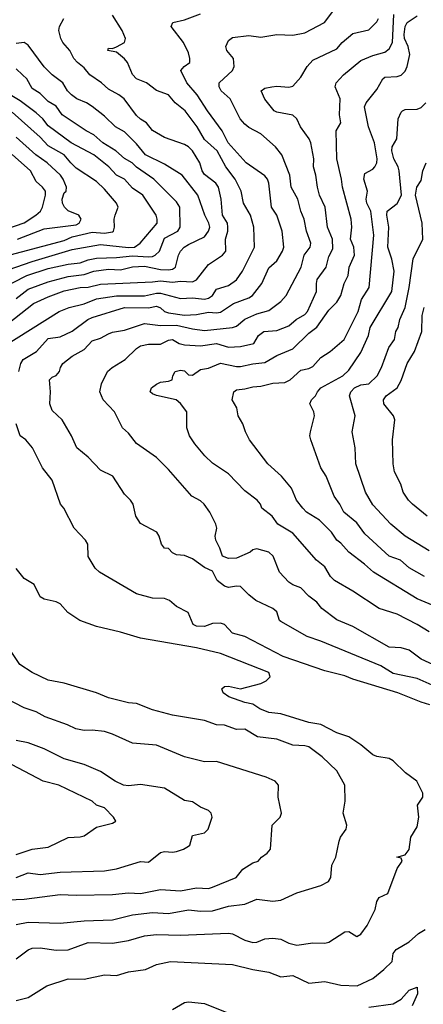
# Model space of a CAD drawing. Header units: metres. Extents: x -46681 to -43747, y -240911 to -237677.
# Tile 147 of 256: x -46425 to -46375, y -239895 to -239773. Entities that reach past the tile are written whole.
import ezdxf

# ---------------------------------------------------------------- set-up
doc = ezdxf.new("R2010")
doc.units = ezdxf.units.M
doc.layers.add('CONTOUR_INDEX', color=1, linetype='Continuous')
doc.layers.add('CONTOUR_INTER', color=3, linetype='Continuous')

msp = doc.modelspace()

# ---------------------------------------------------------------- linework, layer by layer
at = {"layer": 'CONTOUR_INDEX'}
for points, elevation in [([(-46426.6, -239810.52), (-46423.44, -239808.02), (-46421.6, -239807.19), (-46419.6, -239806.46), (-46417.6, -239806.04), (-46416.6, -239805.98), (-46415.1, -239805.62), (-46408.6, -239805.35), (-46407.6, -239805.2), (-46406.1, -239805.37), (-46405.1, -239805.23), (-46403.6, -239805.35), (-46403.1, -239805.09), (-46401.6, -239803.15), (-46399.86, -239802.02), (-46399.47, -239801.52), (-46399.51, -239800.02), (-46399.2, -239799.02), (-46399.18, -239798.52), (-46399.25, -239798.02), (-46399.85, -239797.02), (-46400.02, -239795.02), (-46400.36, -239793.52), (-46400.68, -239793.02), (-46402.1, -239791.95), (-46402.4, -239791.52), (-46402.7, -239790.52), (-46403.61, -239789.02), (-46404.1, -239788.51), (-46404.6, -239788.21), (-46407.1, -239787.34), (-46408.6, -239786.49), (-46409.34, -239785.52), (-46410.1, -239785.07), (-46410.6, -239784.6), (-46412.15, -239782.52), (-46412.78, -239782.02), (-46414.1, -239781.32), (-46414.94, -239780.52), (-46416.4, -239779.52), (-46417.1, -239778.68), (-46417.97, -239778.02), (-46418.4, -239777.52), (-46418.91, -239776.52), (-46419.76, -239775.52), (-46420.04, -239775.02), (-46420.27, -239774.02), (-46420.2, -239773.52), (-46419.65, -239772.52)], 125), ([(-46374.1, -239848.92), (-46375.6, -239848.01), (-46378.1, -239846.75), (-46380.31, -239846.02), (-46383.6, -239843.86), (-46385.89, -239842.52), (-46386.41, -239842.02), (-46387.1, -239840.84), (-46388.14, -239840.02), (-46391.1, -239836.66), (-46392.95, -239835.52), (-46393.66, -239834.52), (-46394.96, -239833.52), (-46395.13, -239833.02), (-46395.56, -239832.52), (-46397.1, -239831.38), (-46399.1, -239829.26), (-46401.1, -239827.92), (-46402.06, -239827.02), (-46403.32, -239825.52), (-46403.99, -239824.52), (-46404.31, -239823.52), (-46404.31, -239821.52), (-46405.1, -239820.49), (-46405.63, -239820.02), (-46408.1, -239819.48), (-46408.6, -239819.28), (-46408.88, -239819.02), (-46408.73, -239818.52), (-46408.1, -239818.06), (-46407.6, -239817.81), (-46406.6, -239817.71), (-46406.15, -239817.52), (-46406.05, -239817.02), (-46405.76, -239816.52), (-46405.6, -239816.47), (-46405.1, -239816.34), (-46404.6, -239816.43), (-46404.1, -239816.91), (-46403.6, -239816.95), (-46402.6, -239816.25), (-46401.6, -239816.07), (-46400.1, -239815.47), (-46398.1, -239815.89), (-46397.6, -239815.89), (-46396.1, -239815.53), (-46394.6, -239815.39), (-46393.1, -239814.51), (-46391.1, -239813.68), (-46389.1, -239811.71), (-46388.1, -239810.97), (-46386.6, -239808.87), (-46385.6, -239807.85), (-46385.09, -239807.02), (-46384.7, -239805.52), (-46384.19, -239804.52), (-46384.06, -239803.52), (-46383.39, -239802.02), (-46383.49, -239801.02), (-46383.91, -239800.02), (-46383.73, -239798.52), (-46383.8, -239797.52), (-46384.92, -239793.52), (-46385.01, -239792.52), (-46385.62, -239790.02), (-46385.7, -239786.52), (-46385.11, -239785.52), (-46385.27, -239784.52), (-46385.21, -239782.52), (-46385.81, -239781.02), (-46385.7, -239780.52), (-46384.78, -239779.52), (-46382.6, -239777.75), (-46381.1, -239777.12), (-46379.6, -239776.72), (-46379.1, -239776.3), (-46378.65, -239775.52), (-46378.51, -239772.02)], 130), ([(-46425.44, -239800.02), (-46422.1, -239798.74), (-46418.1, -239798.22), (-46417.74, -239798.02), (-46417.51, -239797.52), (-46417.79, -239797.02), (-46419.1, -239796.47), (-46419.58, -239796.02), (-46419.82, -239795.52), (-46419.88, -239795.02), (-46419.6, -239794.23), (-46419.35, -239794.02), (-46419.33, -239793.52), (-46419.72, -239792.52), (-46420.09, -239792.02), (-46421.75, -239790.52), (-46423.16, -239789.52), (-46425.6, -239787.29)], 120), ([(-46425.6, -239885.39), (-46424.1, -239885.09), (-46420.1, -239885.24), (-46417.1, -239884.95), (-46413.6, -239884.81), (-46411.1, -239884.18), (-46408.6, -239883.9), (-46406.6, -239884.02), (-46404.1, -239883.58), (-46402.6, -239883.75), (-46401.1, -239883.69), (-46399.1, -239883.11), (-46397.1, -239882.86), (-46395.6, -239882.26), (-46393.6, -239882.47), (-46392.6, -239882.35), (-46390.6, -239881.45), (-46387.6, -239880.53), (-46386.63, -239880.02), (-46386.35, -239879.52), (-46386.22, -239878.02), (-46385.75, -239877.02), (-46385.31, -239875.02), (-46385.13, -239874.52), (-46384.45, -239873.52), (-46384.36, -239873.02), (-46384.83, -239871.52), (-46384.57, -239870.02), (-46384.6, -239868.02), (-46385.6, -239866.25), (-46387.45, -239864.52), (-46389.1, -239863.27), (-46389.6, -239863.13), (-46391.1, -239863.05), (-46393.1, -239862.3), (-46395.49, -239862.02), (-46397.1, -239861.04), (-46398.1, -239861.11), (-46399.6, -239860.56), (-46400.6, -239860.52), (-46402.1, -239859.98), (-46406.1, -239859.33), (-46408.6, -239858.65), (-46410.6, -239857.87), (-46411.6, -239857.8), (-46414.1, -239857.16), (-46415.6, -239856.55), (-46419.6, -239855.32), (-46421.6, -239854.94), (-46423.6, -239853.98), (-46425.15, -239853.02), (-46426.14, -239851.52)], 125)]:
    msp.add_lwpolyline(points, dxfattribs=dict(at, elevation=elevation))
at = {"layer": 'CONTOUR_INTER'}
for points, elevation in [([(-46427.4, -239813.52), (-46420.22, -239809.02), (-46418.98, -239808.52), (-46417.1, -239808.08), (-46415.6, -239807.43), (-46413.1, -239807.06), (-46409.6, -239807.08), (-46408.1, -239806.73), (-46407.6, -239806.75), (-46405.1, -239807.42), (-46403.6, -239807.31), (-46402.1, -239807.48), (-46401.6, -239807.38), (-46401.13, -239807.02), (-46400.6, -239806.24), (-46399.1, -239805.77), (-46398.1, -239805.07), (-46397.36, -239804.02), (-46395.87, -239801.02), (-46395.95, -239798.52), (-46396.36, -239797.02), (-46397.24, -239795.52), (-46397.54, -239794.02), (-46398.28, -239792.52), (-46399.43, -239791.02), (-46400.55, -239789.02), (-46402.1, -239787.6), (-46403.01, -239786.02), (-46404.52, -239784.02), (-46405.75, -239783.02), (-46406.6, -239782.04), (-46408.1, -239781.48), (-46409.36, -239780.52), (-46410.6, -239780.05), (-46411.1, -239779.5), (-46411.73, -239778.02), (-46412.1, -239777.55), (-46413.1, -239776.71), (-46414.15, -239776.52), (-46414.1, -239776.23), (-46413.6, -239776.24), (-46413.1, -239776.07), (-46412.1, -239775.52), (-46411.97, -239775.02), (-46412.38, -239774.02), (-46413.6, -239772.12)], 126), ([(-46425.28, -239816.52), (-46425.01, -239815.52), (-46424.74, -239815.02), (-46423.08, -239814.02), (-46421.6, -239812.38), (-46420.1, -239812.18), (-46418.6, -239811.46), (-46416.68, -239810.02), (-46416.1, -239809.76), (-46412.1, -239808.54), (-46409.1, -239808.55), (-46408.1, -239808.38), (-46407.6, -239808.57), (-46407.1, -239809.04), (-46406.6, -239809.21), (-46404.6, -239809.49), (-46403.1, -239809.4), (-46401.6, -239809.12), (-46400.6, -239809.19), (-46400.1, -239809.11), (-46398.48, -239808.02), (-46396.6, -239807.31), (-46396.14, -239807.02), (-46394.98, -239805.52), (-46394.1, -239803.58), (-46393.1, -239802.72), (-46392.39, -239801.52), (-46392.23, -239801.02), (-46392.43, -239799.02), (-46393.1, -239797.02), (-46393.75, -239796.02), (-46394.09, -239793.02), (-46394.25, -239792.52), (-46394.6, -239792.14), (-46396.93, -239790.52), (-46399.15, -239788.02), (-46399.92, -239786.52), (-46401.75, -239784.02), (-46403.01, -239782.02), (-46404.33, -239780.52), (-46405.06, -239779.02), (-46404.65, -239778.52), (-46403.96, -239778.02), (-46403.93, -239777.52), (-46404.1, -239776.8), (-46404.74, -239775.52), (-46406.25, -239773.52), (-46406.06, -239773.02), (-46404.6, -239772.69), (-46402.6, -239771.95)], 127), ([(-46372.6, -239856.06), (-46375.6, -239854.74), (-46378.6, -239854.12), (-46380.1, -239853.19), (-46387.6, -239850.09), (-46389.29, -239849.52), (-46392.6, -239847.64), (-46392.74, -239847.52), (-46393.1, -239846.44), (-46393.6, -239846.01), (-46395.7, -239845.02), (-46396.6, -239844.34), (-46397.6, -239843.3), (-46398.1, -239843.23), (-46399.1, -239843.42), (-46399.6, -239843.26), (-46400.52, -239842.52), (-46401.1, -239841.39), (-46402.1, -239840.9), (-46403.6, -239839.85), (-46404.6, -239839.41), (-46405.6, -239839.33), (-46406.1, -239839.1), (-46406.6, -239838.57), (-46407.1, -239838.52), (-46407.49, -239838.02), (-46407.78, -239837.02), (-46408.07, -239836.52), (-46410.1, -239835.42), (-46410.66, -239834.52), (-46411.02, -239833.02), (-46411.33, -239832.52), (-46412.1, -239831.77), (-46413.55, -239829.52), (-46415.1, -239828.79), (-46416.6, -239827.18), (-46418.03, -239826.02), (-46418.7, -239824.52), (-46419.88, -239822.52), (-46421.1, -239821.37), (-46421.42, -239820.52), (-46421.31, -239819.02), (-46421.44, -239817.52), (-46421.1, -239817.21), (-46420.6, -239817.01), (-46420.18, -239816.52), (-46420.08, -239816.02), (-46419.79, -239815.52), (-46418.6, -239814.59), (-46417.1, -239813.77), (-46416.1, -239812.7), (-46415.1, -239812.35), (-46414.1, -239811.81), (-46413.6, -239811.6), (-46412.1, -239811.36), (-46409.6, -239810.52), (-46407.6, -239810.79), (-46405.6, -239810.71), (-46403.6, -239811.18), (-46402.1, -239811.38), (-46398.6, -239811.03), (-46398.1, -239810.86), (-46397.1, -239809.96), (-46395.6, -239809.32), (-46394.1, -239808.92), (-46392.6, -239807.78), (-46391.94, -239807.02), (-46390.05, -239803.52), (-46389.68, -239802.02), (-46388.93, -239801.02), (-46388.85, -239800.52), (-46389.37, -239799.02), (-46389.67, -239797.52), (-46390.09, -239796.52), (-46390.45, -239795.02), (-46391.29, -239793.52), (-46391.47, -239792.02), (-46392.47, -239789.52), (-46393.27, -239788.52), (-46395.1, -239786.9), (-46396.6, -239786.12), (-46397.1, -239785.68), (-46397.65, -239785.02), (-46398.92, -239782.52), (-46400.05, -239781.52), (-46400.3, -239781.02), (-46400.27, -239780.52), (-46398.61, -239779.02), (-46398.43, -239778.52), (-46398.48, -239777.52), (-46399.32, -239776.52), (-46399.46, -239776.02), (-46399.1, -239775.27), (-46398.6, -239774.88), (-46396.6, -239774.64), (-46395.1, -239774.84), (-46393.1, -239774.51), (-46391.1, -239774.61), (-46389.6, -239774.3), (-46387.15, -239773.02), (-46386.1, -239771.66)], 128), ([(-46372.1, -239853.72), (-46375.1, -239852.33), (-46376.6, -239851.21), (-46377.6, -239850.91), (-46379.1, -239850.86), (-46383.6, -239848.26), (-46385.6, -239847.42), (-46387.49, -239846.02), (-46388.1, -239845.22), (-46389.1, -239844.51), (-46390.1, -239843.45), (-46391.1, -239843.07), (-46391.6, -239842.73), (-46392.75, -239841.52), (-46393.55, -239839.52), (-46394.1, -239839.02), (-46395.6, -239838.58), (-46396.1, -239838.7), (-46396.4, -239839.02), (-46398.1, -239839.77), (-46399.1, -239839.78), (-46399.85, -239839.52), (-46400.18, -239838.52), (-46400.71, -239837.52), (-46400.79, -239837.02), (-46400.58, -239836.02), (-46400.69, -239835.52), (-46401.43, -239834.02), (-46402.14, -239833.02), (-46402.6, -239832.6), (-46403.7, -239832.02), (-46406.6, -239828.72), (-46408.1, -239827.23), (-46410.6, -239825.46), (-46411.6, -239824.18), (-46412.35, -239823.52), (-46413.34, -239821.52), (-46414.76, -239820.02), (-46415.16, -239819.02), (-46414.96, -239818.02), (-46414.22, -239816.52), (-46413.64, -239816.02), (-46412.01, -239815.02), (-46410.6, -239813.63), (-46410.1, -239813.32), (-46409.1, -239813.08), (-46407.6, -239813.09), (-46406.6, -239812.6), (-46406.1, -239812.5), (-46405.26, -239813.02), (-46404.6, -239813.19), (-46402.6, -239813.31), (-46400.6, -239813.03), (-46399.1, -239813.45), (-46397.6, -239813.4), (-46395.94, -239813.02), (-46395.36, -239812.02), (-46394.72, -239811.52), (-46393.1, -239811.41), (-46391.6, -239810.81), (-46390.66, -239810.02), (-46389.6, -239809.39), (-46389.26, -239809.02), (-46388.15, -239806.52), (-46388.16, -239805.52), (-46388.04, -239805.02), (-46386.93, -239803.52), (-46386.6, -239802.17), (-46386.1, -239801.22), (-46386.14, -239800.02), (-46386.76, -239798.52), (-46387.08, -239796.02), (-46387.76, -239794.52), (-46388.03, -239793.52), (-46388.22, -239792.02), (-46388.5, -239791.02), (-46388.48, -239790.02), (-46388.86, -239788.02), (-46389.07, -239787.52), (-46390.12, -239786.02), (-46390.6, -239785.02), (-46391.1, -239784.57), (-46393.1, -239784.21), (-46393.42, -239784.02), (-46394.6, -239782.59), (-46395.03, -239781.52), (-46394.6, -239781.19), (-46393.7, -239781.02), (-46393.1, -239780.95), (-46391.6, -239781.07), (-46391.1, -239780.96), (-46390.1, -239779.82), (-46389.31, -239778.52), (-46388.6, -239777.72), (-46385.6, -239776.31), (-46384.96, -239775.52), (-46383.6, -239774.41), (-46381.6, -239773.95), (-46380.6, -239772.94), (-46380.4, -239772.52)], 129), ([(-46373.1, -239845.88), (-46375.6, -239844.83), (-46381.03, -239841.52), (-46382.14, -239840.52), (-46384.13, -239839.02), (-46385.1, -239837.9), (-46385.6, -239837.51), (-46386.28, -239836.52), (-46387.78, -239835.02), (-46389.38, -239834.02), (-46389.83, -239833.52), (-46390.62, -239832.52), (-46391.28, -239831.02), (-46392.51, -239829.52), (-46394.23, -239828.02), (-46396.48, -239825.02), (-46397.01, -239824.02), (-46397.31, -239823.02), (-46397.91, -239822.02), (-46398.09, -239821.02), (-46398.68, -239820.02), (-46398.47, -239819.02), (-46398.1, -239818.79), (-46397.1, -239818.68), (-46396.1, -239818.4), (-46395.1, -239818.34), (-46393.6, -239817.97), (-46392.1, -239817.88), (-46391.43, -239817.52), (-46390.1, -239816.33), (-46389.1, -239816.13), (-46388.6, -239815.87), (-46387.6, -239814.76), (-46386.45, -239814.02), (-46384.68, -239812.52), (-46382.93, -239809.02), (-46382.52, -239807.52), (-46381.59, -239806.02), (-46380.98, -239799.52), (-46381.37, -239796.52), (-46381.87, -239795.52), (-46381.96, -239795.02), (-46381.8, -239794.02), (-46382.24, -239792.52), (-46382.1, -239791.82), (-46381.1, -239791.31), (-46380.85, -239791.02), (-46380.62, -239790.52), (-46380.56, -239790.02), (-46380.9, -239788.02), (-46381.66, -239786.02), (-46382.17, -239783.52), (-46381.95, -239783.02), (-46380.6, -239781.35), (-46379.86, -239780.02), (-46379.6, -239779.83), (-46378.1, -239779.75), (-46377.6, -239779.59), (-46377.1, -239779.09), (-46376.84, -239778.52), (-46376.52, -239777.02), (-46376.72, -239776.02), (-46377.16, -239775.02), (-46377.22, -239774.52), (-46377.08, -239773.52), (-46376.85, -239773.02), (-46375.6, -239772.2)], 131), ([(-46425.6, -239807.4), (-46424.1, -239806.25), (-46421.6, -239805.34), (-46419.1, -239804.65), (-46417.1, -239804.42), (-46415.92, -239804.02), (-46414.1, -239803.75), (-46412.6, -239803.83), (-46411.1, -239803.46), (-46409.6, -239803.38), (-46407.6, -239803.79), (-46406.6, -239803.84), (-46406.1, -239803.74), (-46405.72, -239803.52), (-46405.37, -239802.02), (-46405.1, -239801.49), (-46404.65, -239801.02), (-46404.1, -239800.68), (-46402.1, -239799.73), (-46401.61, -239799.02), (-46401.46, -239798.52), (-46401.55, -239798.02), (-46402.05, -239797.02), (-46402.96, -239794.52), (-46404.91, -239792.02), (-46407.1, -239790.65), (-46409.46, -239789.52), (-46410.6, -239788.14), (-46412.1, -239786.64), (-46413.2, -239786.02), (-46414.6, -239784.67), (-46416.1, -239783.49), (-46416.83, -239783.02), (-46418.02, -239782.52), (-46418.7, -239782.02), (-46419.21, -239781.52), (-46419.76, -239780.52), (-46421.1, -239779.52), (-46422.1, -239778.54), (-46424.1, -239775.84), (-46424.6, -239775.52), (-46425.6, -239775.62)], 124), ([(-46427.6, -239806.25), (-46424.25, -239804.52), (-46421.6, -239803.68), (-46419.1, -239803.13), (-46417.6, -239802.97), (-46416.6, -239802.6), (-46415.6, -239802.39), (-46413.1, -239802.3), (-46411.1, -239802.07), (-46409.1, -239802.22), (-46408.6, -239802.16), (-46408.25, -239802.02), (-46407.74, -239801.52), (-46407.1, -239799.87), (-46405.44, -239799.02), (-46405.15, -239798.52), (-46405.18, -239796.02), (-46405.6, -239795.38), (-46408.42, -239792.52), (-46410.6, -239791.03), (-46411.13, -239790.52), (-46412.1, -239789.96), (-46413.16, -239789.02), (-46414.81, -239788.02), (-46415.9, -239787.02), (-46416.87, -239786.52), (-46419.87, -239784.52), (-46420.6, -239783.45), (-46421.6, -239782.85), (-46422.6, -239781.85), (-46423.6, -239781.26), (-46424.26, -239780.02), (-46424.79, -239779.52), (-46425.6, -239778.81)], 123), ([(-46426.6, -239803.82), (-46423.6, -239802.79), (-46418.6, -239801.31), (-46415.1, -239800.69), (-46411.6, -239801.05), (-46410.86, -239801.02), (-46410.14, -239800.52), (-46408.02, -239798.02), (-46408, -239797.52), (-46408.15, -239797.02), (-46409.8, -239794.52), (-46411.1, -239793.67), (-46412.1, -239792.55), (-46413.09, -239792.02), (-46414.04, -239791.02), (-46415.92, -239789.52), (-46418.75, -239788.02), (-46421.6, -239785.89), (-46422.29, -239785.02), (-46423.1, -239784.27), (-46425.1, -239782.77), (-46427.1, -239781.57)], 122), ([(-46374.67, -239842.02), (-46376.6, -239840.96), (-46377.67, -239840.02), (-46379.1, -239839.51), (-46382.1, -239836.72), (-46383.1, -239835.36), (-46384.74, -239834.02), (-46385.22, -239833.02), (-46385.93, -239832.02), (-46386.92, -239829.52), (-46387.61, -239828.52), (-46388.85, -239825.02), (-46388.97, -239824.52), (-46388.91, -239824.02), (-46388.4, -239822.02), (-46388.47, -239821.52), (-46388.98, -239820.52), (-46388.77, -239820.02), (-46388.27, -239819.52), (-46388.03, -239819.02), (-46387.59, -239818.52), (-46384.84, -239817.02), (-46384.1, -239816.35), (-46382.6, -239814.13), (-46381.65, -239812.02), (-46381.46, -239811.02), (-46378.75, -239806.52), (-46378.44, -239804.02), (-46378.75, -239802.52), (-46379.24, -239801.02), (-46379.14, -239798.52), (-46379.37, -239797.02), (-46379.31, -239796.52), (-46378.1, -239795.59), (-46377.55, -239794.52), (-46377.82, -239791.52), (-46377.96, -239791.02), (-46378.51, -239790.02), (-46378.74, -239789.02), (-46378.7, -239788.52), (-46378.14, -239787.52), (-46377.94, -239785.02), (-46377.6, -239784.18), (-46377.41, -239784.02), (-46377.1, -239783.85), (-46375.6, -239783.83), (-46375.1, -239783.6), (-46374.49, -239783.02)], 132), ([(-46427.6, -239802.28), (-46419.6, -239800.19), (-46418.6, -239799.71), (-46416.1, -239799.14), (-46414.6, -239799.26), (-46413.6, -239799.09), (-46413.47, -239799.02), (-46413.34, -239798.52), (-46413.37, -239797.52), (-46413.26, -239797.02), (-46412.88, -239796.02), (-46413.09, -239795.52), (-46414.6, -239793.79), (-46415.6, -239792.85), (-46418.1, -239791.16), (-46418.8, -239790.52), (-46419.6, -239789.5), (-46421.6, -239788.39), (-46422.6, -239787.29), (-46426.1, -239784.19)], 121), ([(-46428.6, -239799.36), (-46424.6, -239797.96), (-46423.16, -239797.02), (-46422.57, -239796.52), (-46422.33, -239796.02), (-46421.96, -239794.52), (-46421.95, -239794.02), (-46422.3, -239793.52), (-46423.1, -239792.81), (-46423.83, -239791.52), (-46426.1, -239789.45)], 119), ([(-46374.1, -239838.84), (-46377.1, -239837.01), (-46378.87, -239835.52), (-46381.1, -239833.12), (-46382.04, -239831.52), (-46383.22, -239828.02), (-46383.3, -239826.02), (-46383.69, -239824.02), (-46383.33, -239822.02), (-46384.02, -239819.52), (-46383.88, -239819.02), (-46383.42, -239818.52), (-46382.6, -239818.16), (-46381.6, -239818.05), (-46380.59, -239817.02), (-46380.02, -239816.02), (-46379.13, -239813.52), (-46378.4, -239812.52), (-46378.24, -239811.52), (-46377.94, -239811.02), (-46377.75, -239810.02), (-46377.08, -239808.52), (-46376.59, -239806.02), (-46376.1, -239802.48), (-46374.87, -239800.02), (-46374.96, -239798.02), (-46375.78, -239794.52), (-46375.61, -239793.52), (-46375.1, -239792.7), (-46374.89, -239791.52), (-46374.46, -239790.52)], 133), ([(-46374.33, -239834.52), (-46376.15, -239833.02), (-46376.68, -239832.52), (-46377.32, -239831.52), (-46377.63, -239830.52), (-46378.43, -239829.02), (-46378.6, -239828.02), (-46378.65, -239825.02), (-46378.38, -239822.52), (-46378.54, -239822.02), (-46379.73, -239820.52), (-46379.77, -239820.02), (-46379.44, -239819.52), (-46378.1, -239818.52), (-46377.6, -239817.62), (-46376.84, -239815.52), (-46375.91, -239814.02), (-46375.01, -239811.52), (-46374.97, -239809.52), (-46374.71, -239808.52)], 134), ([(-46373.99, -239858.02), (-46375.1, -239857.69), (-46377.99, -239856.52), (-46383.6, -239854.85), (-46384.6, -239854.43), (-46387.1, -239853.79), (-46392.32, -239852.02), (-46397.07, -239849.52), (-46398.6, -239849.12), (-46399.6, -239848.04), (-46400.1, -239847.84), (-46401.1, -239847.88), (-46402.1, -239848.26), (-46403.1, -239848.23), (-46403.52, -239848.02), (-46404.14, -239846.52), (-46405.6, -239845.77), (-46406.46, -239845.02), (-46407.1, -239844.8), (-46408.6, -239844.74), (-46410.6, -239844.22), (-46415.22, -239841.52), (-46415.73, -239841.02), (-46416.6, -239839.54), (-46416.68, -239838.02), (-46416.95, -239837.52), (-46418.36, -239836.02), (-46419.67, -239833.52), (-46420.07, -239833.02), (-46421.13, -239830.02), (-46422.3, -239828.52), (-46423.55, -239826.02), (-46424.4, -239825.02), (-46425.1, -239824.5), (-46425.61, -239823.02)], 127), ([(-46425.6, -239889.66), (-46424.1, -239888.54), (-46423.6, -239888.36), (-46422.6, -239888.32), (-46420.6, -239888.58), (-46419.1, -239888.54), (-46416.6, -239887.64), (-46413.6, -239887.71), (-46411.6, -239887.38), (-46409.6, -239886.82), (-46408.1, -239886.64), (-46405.1, -239886.72), (-46399.1, -239886.47), (-46398.6, -239886.56), (-46397.1, -239887.34), (-46396.1, -239887.63), (-46395.6, -239887.6), (-46394.6, -239887.17), (-46393.6, -239887.11), (-46392.6, -239887.24), (-46391.6, -239887.74), (-46390.6, -239887.98), (-46388.6, -239887.67), (-46387.1, -239887.74), (-46386.6, -239887.61), (-46384.6, -239886.32), (-46384.1, -239886.28), (-46383.1, -239886.91), (-46382.6, -239886.61), (-46381.81, -239885.52), (-46380.81, -239883.52), (-46380.63, -239882.52), (-46380.34, -239882.02), (-46379.24, -239881.52), (-46378.1, -239878.43), (-46377.47, -239877.52), (-46377.6, -239877.13), (-46378.12, -239877.02), (-46377.1, -239876.71), (-46376.6, -239876.05), (-46376.36, -239874.52), (-46375.6, -239873.21), (-46375.38, -239872.02), (-46375.54, -239870.52), (-46374.89, -239869.52), (-46374.89, -239869.02), (-46375.64, -239867.52), (-46377.05, -239866.52), (-46378.6, -239865.02), (-46379.1, -239864.7), (-46380.6, -239864.46), (-46381.1, -239864.25), (-46382.6, -239863.02), (-46384.11, -239862.02), (-46385.6, -239861.51), (-46387.6, -239860.47), (-46389.1, -239860.23), (-46392.6, -239859.16), (-46394.1, -239858.98), (-46395.19, -239858.52), (-46396.1, -239857.95), (-46397.1, -239857.75), (-46399.09, -239857.02), (-46399.78, -239856.52), (-46399.93, -239856.02), (-46399.6, -239855.76), (-46399.1, -239855.69), (-46397.6, -239856.05), (-46395.1, -239855.36), (-46394.44, -239855.02), (-46393.93, -239854.52), (-46394.07, -239854.02), (-46400.1, -239851.65), (-46403.1, -239850.92), (-46410.1, -239849.73), (-46412.6, -239848.96), (-46415.6, -239848.28), (-46417.65, -239847.52), (-46419.14, -239846.52), (-46420.1, -239845.45), (-46420.6, -239845.19), (-46422.1, -239844.85), (-46422.6, -239844.57), (-46423.37, -239843.02), (-46424.6, -239842.3), (-46425.6, -239841.06)], 126), ([(-46427.6, -239882.35), (-46424.6, -239882.25), (-46420.1, -239881.67), (-46418.1, -239881.75), (-46413.6, -239881.64), (-46411.6, -239881.45), (-46410.1, -239881.53), (-46407.6, -239881.04), (-46405.1, -239881.22), (-46403.1, -239880.84), (-46401.6, -239880.91), (-46401.1, -239880.75), (-46398.16, -239879.52), (-46397.33, -239878.52), (-46396.1, -239877.72), (-46395.41, -239877.52), (-46395.01, -239877.02), (-46394.28, -239876.52), (-46393.86, -239876.02), (-46393.67, -239873.02), (-46392.69, -239872.02), (-46392.49, -239871.52), (-46392.92, -239869.52), (-46392.88, -239868.02), (-46393.3, -239867.52), (-46394.41, -239867.02), (-46400.6, -239865.08), (-46402.1, -239865.12), (-46404.6, -239864.49), (-46408.1, -239863.05), (-46411.1, -239862.81), (-46413.6, -239861.67), (-46414.6, -239861.36), (-46416.1, -239861.17), (-46417.1, -239861.22), (-46418.17, -239861.02), (-46419.19, -239860.52), (-46422, -239859.52), (-46423.1, -239858.91), (-46424.6, -239858.41), (-46428.1, -239856.6)], 124), ([(-46425.6, -239879.55), (-46424.1, -239878.96), (-46422.6, -239879.16), (-46420.1, -239878.88), (-46414.6, -239878.73), (-46413.1, -239878.47), (-46410.1, -239877.55), (-46409.1, -239877.63), (-46407.6, -239876.42), (-46407.1, -239876.29), (-46406.1, -239876.39), (-46405.6, -239876.29), (-46404.71, -239876.02), (-46404.1, -239875.63), (-46403.96, -239875.52), (-46403.6, -239874.32), (-46402.1, -239873.96), (-46401.67, -239873.52), (-46401.16, -239872.02), (-46401.28, -239871.52), (-46401.6, -239871.2), (-46402.6, -239870.77), (-46403.6, -239870.1), (-46404.6, -239869.95), (-46407.1, -239868.4), (-46410.1, -239867.96), (-46411.6, -239868.11), (-46412.22, -239868.02), (-46413.24, -239867.52), (-46415.1, -239866.33), (-46417.1, -239865.47), (-46419.6, -239864.76), (-46422.1, -239863.49), (-46424.1, -239862.77), (-46425.6, -239862.47)], 123), ([(-46425.6, -239876.67), (-46423.6, -239876.02), (-46421.6, -239875.75), (-46419.1, -239874.54), (-46417.6, -239874.49), (-46417.1, -239874.37), (-46415.6, -239873.26), (-46413.6, -239872.79), (-46413.18, -239872.52), (-46413.48, -239872.02), (-46414.6, -239870.87), (-46415.6, -239870.54), (-46416.1, -239870.01), (-46420.29, -239868.02), (-46422.24, -239867.52), (-46426.1, -239865.49)], 122), ([(-46425.6, -239894.86), (-46424.1, -239894.5), (-46421.77, -239893.02), (-46419.1, -239892.16), (-46417.1, -239892.21), (-46414.6, -239891.67), (-46413.1, -239891.75), (-46411.6, -239891.31), (-46409.46, -239891.02), (-46408.1, -239890.36), (-46406.34, -239890.02), (-46398.6, -239890.37), (-46396.1, -239890.99), (-46394.1, -239891.33), (-46392.6, -239891.9), (-46391.1, -239891.73), (-46389.1, -239892.71), (-46387.1, -239892.48), (-46385.1, -239892.94), (-46383.07, -239893.02), (-46381.1, -239892.13), (-46379.73, -239891.02), (-46378.7, -239890.02), (-46378.59, -239889.02), (-46378.2, -239888.52), (-46376.6, -239887.55), (-46375.42, -239886.52), (-46374.6, -239886.01)], 127), ([(-46381.6, -239895.7), (-46378.6, -239895.28), (-46377.6, -239894.71), (-46376.6, -239893.57), (-46375.6, -239893.19), (-46375.56, -239894.02), (-46376.23, -239895.52)], 128), ([(-46406.1, -239895.99), (-46404.6, -239895.12), (-46404.1, -239895.03), (-46402.1, -239895.25), (-46399.1, -239896.43)], 128)]:
    msp.add_lwpolyline(points, dxfattribs=dict(at, elevation=elevation))

doc.saveas('drawing.dxf')
